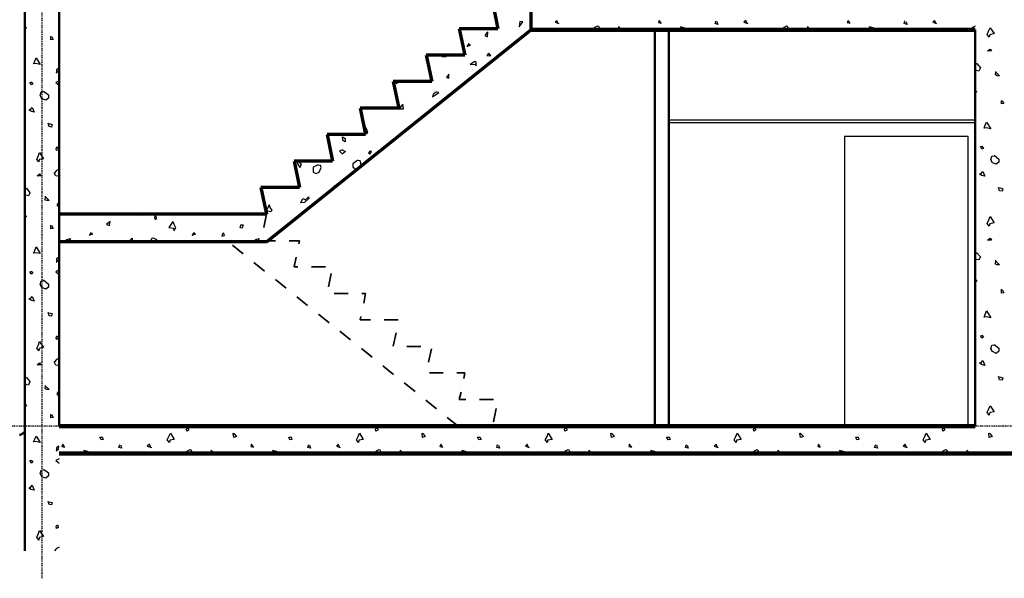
# Model space of a CAD drawing. Extents: x -11408 to 65836, y 12866 to 56869.
# Tile 8 of 68: x -1702 to 5445, y 12866 to 16920. Entities that reach past the tile are written whole.
import ezdxf

# ---------------------------------------------------------------- set-up
doc = ezdxf.new("R2010")
doc.units = 0
doc.linetypes.add('DASHDOT', pattern=[25.4, 12.7, -6.35, 0, -6.35])
doc.layers.add('stramien', color=1, linetype='DASHDOT')
doc.layers.add('vanarris', color=253, linetype='Continuous')

# ---------------------------------------------------------------- blocks, each defined once
blk = doc.blocks.new('*U3')
at = {"layer": 'stramien', "color": 1, "ltscale": 0.5}
blk.add_lwpolyline([(0, 21501.2), (0, -21501.2)], dxfattribs=at)
blk = doc.blocks.new('*U2')
at = {"layer": 'stramien', "color": 0, "linetype": 'ByBlock', "lineweight": -2, "transparency": 16777216}
blk.add_blockref('*U3', (43200, 0), dxfattribs=at)

msp = doc.modelspace()

# ---------------------------------------------------------------- linework, layer by layer
at = {"layer": 'stramien', "color": 1, "ltscale": 0.5}
msp.add_lwpolyline([(63695.6, 13971.2), (-11408.5, 13971.2)], dxfattribs=at)
at = {"layer": 'vanarris', "lineweight": 50}
for p, q in [((-1666.1, 18596.2), (-1666.1, 13066.2)), ((-1416.1, 18596.2), (-1416.1, 13971.2)), ((2908.9, 16846.2), (2908.9, 13971.2)), ((3008.9, 16846.2), (3008.9, 13971.2)), ((5233.9, 13971.2), (5233.9, 16846.2)), ((-1698.6, 13906.2), (-1703.6, 13906.2)), ((-1696.1, 13906.2), (-1698.6, 13906.2)), ((-1693.6, 13908.7), (-1696.1, 13906.2)), ((-1691.1, 13908.7), (-1693.6, 13908.7)), ((-1688.6, 13911.2), (-1691.1, 13908.7)), ((-1686.1, 13911.2), (-1688.6, 13911.2)), ((-1683.6, 13913.7), (-1686.1, 13911.2)), ((-1681.1, 13916.2), (-1683.6, 13913.7)), ((-1678.6, 13916.2), (-1681.1, 13916.2)), ((-1676.1, 13918.7), (-1678.6, 13916.2)), ((-1673.6, 13921.2), (-1676.1, 13918.7)), ((-1671.1, 13923.7), (-1673.6, 13921.2)), ((-1668.6, 13923.7), (-1671.1, 13923.7)), ((-1666.1, 13926.2), (-1668.6, 13923.7))]:
    msp.add_line(p, q, dxfattribs=at)
at = {"layer": 'vanarris', "lineweight": 70}
for p, q in [((1728.9, 17046.2), (1768.9, 16853.7)), ((2008.9, 17046.2), (2008.9, 16846.2)), ((88.9, 15308.7), (2008.9, 16846.2)), ((1768.9, 16853.7), (1488.9, 16853.7)), ((1488.9, 16853.7), (1528.9, 16663.7)), ((1528.9, 16663.7), (1248.9, 16663.7)), ((1248.9, 16663.7), (1288.9, 16471.2)), ((1288.9, 16471.2), (1008.9, 16471.2)), ((1008.9, 16471.2), (1048.9, 16278.7)), ((1048.9, 16278.7), (768.9, 16278.7)), ((768.9, 16278.7), (808.9, 16086.2)), ((808.9, 16086.2), (528.9, 16086.2)), ((528.9, 16086.2), (568.9, 15893.7)), ((568.9, 15893.7), (288.9, 15893.7)), ((288.9, 15893.7), (328.9, 15701.2)), ((328.9, 15701.2), (48.9, 15701.2)), ((48.9, 15701.2), (88.9, 15508.7)), ((88.9, 15508.7), (-1416.1, 15508.7)), ((88.9, 15308.7), (-1416.1, 15308.7))]:
    msp.add_line(p, q, dxfattribs=at)
at = {"layer": 'vanarris', "lineweight": 25}
for p, q in [((-1666.1, 16873.7), (-1653.6, 16861.2)), ((1928.9, 16906.2), (1923.9, 16868.7)), ((1923.9, 16868.7), (1948.9, 16903.7)), ((1948.9, 16903.7), (1928.9, 16906.2)), ((2196.4, 16913.7), (2183.9, 16901.2)), ((2183.9, 16901.2), (2211.4, 16891.2)), ((2206.4, 16891.2), (2196.4, 16913.7)), ((2491.4, 16873.7), (2471.4, 16863.7)), ((2501.4, 16871.2), (2491.4, 16873.7)), ((2513.9, 16846.2), (2501.4, 16871.2)), ((2671.4, 16846.2), (2643.9, 16871.2)), ((2643.9, 16871.2), (2643.9, 16846.2)), ((2938.9, 16913.7), (2933.9, 16898.7)), ((2933.9, 16898.7), (2946.4, 16896.2)), ((2956.4, 16891.2), (2938.9, 16913.7)), ((3118.9, 16861.2), (3093.9, 16868.7)), ((3093.9, 16868.7), (3106.4, 16846.2)), ((3346.4, 16891.2), (3353.9, 16911.2)), ((3366.4, 16886.2), (3346.4, 16891.2)), ((3358.9, 16906.2), (3366.4, 16886.2)), ((3568.9, 16913.7), (3553.9, 16901.2)), ((3553.9, 16901.2), (3583.9, 16891.2)), ((3578.9, 16891.2), (3568.9, 16913.7)), ((3863.9, 16873.7), (3843.9, 16863.7)), ((3871.4, 16871.2), (3863.9, 16873.7)), ((3883.9, 16846.2), (3871.4, 16871.2)), ((4041.4, 16846.2), (4016.4, 16871.2)), ((4016.4, 16871.2), (4016.4, 16846.2)), ((4311.4, 16913.7), (4303.9, 16898.7)), ((4303.9, 16898.7), (4318.9, 16896.2)), ((4326.4, 16891.2), (4311.4, 16913.7)), ((4491.4, 16861.2), (4463.9, 16868.7)), ((4463.9, 16868.7), (4478.9, 16846.2)), ((4718.9, 16891.2), (4723.9, 16911.2)), ((4738.9, 16886.2), (4718.9, 16891.2)), ((4731.4, 16906.2), (4738.9, 16886.2)), ((4938.9, 16913.7), (4926.4, 16901.2)), ((4926.4, 16901.2), (4953.9, 16891.2)), ((4951.4, 16891.2), (4938.9, 16913.7)), ((5233.9, 16873.7), (5213.9, 16863.7)), ((-1663.6, 16856.2), (-1666.1, 16861.2)), ((-1653.6, 16861.2), (-1663.6, 16856.2)), ((-1476.1, 16773.7), (-1476.1, 16801.2)), ((-1471.1, 16798.7), (-1458.6, 16776.2)), ((1688.9, 16823.7), (1673.9, 16806.2)), ((1673.9, 16806.2), (1693.9, 16796.2)), ((1696.4, 16828.7), (1686.4, 16823.7)), ((1693.9, 16796.2), (1696.4, 16828.7)), ((2471.4, 16863.7), (2458.9, 16846.2)), ((3141.4, 16846.2), (3118.9, 16861.2)), ((3843.9, 16863.7), (3831.4, 16846.2)), ((4511.4, 16846.2), (4491.4, 16861.2)), ((5213.9, 16863.7), (5201.4, 16846.2)), ((5321.4, 16813.7), (5333.9, 16841.2)), ((5336.4, 16793.7), (5321.4, 16813.7)), ((5333.9, 16841.2), (5341.4, 16861.2)), ((5338.9, 16811.2), (5336.4, 16793.7)), ((5371.4, 16818.7), (5338.9, 16811.2)), ((5341.4, 16861.2), (5371.4, 16818.7)), ((-1458.6, 16776.2), (-1476.1, 16773.7)), ((1546.4, 16723.7), (1561.4, 16746.2)), ((1568.9, 16733.7), (1553.9, 16728.7)), ((1561.4, 16746.2), (1568.9, 16733.7)), ((1361.4, 16663.7), (1361.4, 16653.7)), ((1361.4, 16653.7), (1391.4, 16653.7)), ((1391.4, 16653.7), (1403.9, 16663.7)), ((1703.9, 16676.2), (1688.9, 16661.2)), ((1688.9, 16661.2), (1718.9, 16658.7)), ((1718.9, 16658.7), (1706.4, 16673.7)), ((5323.9, 16693.7), (5341.4, 16706.2)), ((5351.4, 16693.7), (5323.9, 16693.7)), ((5341.4, 16706.2), (5351.4, 16693.7)), ((-1601.1, 16598.7), (-1593.6, 16618.7)), ((-1586.1, 16601.2), (-1601.1, 16598.7)), ((-1593.6, 16618.7), (-1583.6, 16643.7)), ((-1553.6, 16593.7), (-1586.1, 16601.2)), ((-1583.6, 16643.7), (-1553.6, 16593.7)), ((1601.4, 16616.2), (1568.9, 16593.7)), ((1568.9, 16593.7), (1603.9, 16596.2)), ((1611.4, 16608.7), (1601.4, 16616.2)), ((1603.9, 16596.2), (1611.4, 16586.2)), ((1611.4, 16586.2), (1611.4, 16608.7)), ((5233.9, 16593.7), (5246.4, 16601.2)), ((5246.4, 16601.2), (5271.4, 16571.2)), ((-1438.6, 16533.7), (-1421.1, 16543.7)), ((-1418.6, 16568.7), (-1436.1, 16556.2)), ((-1436.1, 16556.2), (-1436.1, 16533.7)), ((-1421.1, 16543.7), (-1418.6, 16568.7)), ((1413.9, 16523.7), (1396.4, 16501.2)), ((1413.9, 16496.2), (1413.9, 16523.7)), ((5236.4, 16573.7), (5233.9, 16576.2)), ((5238.9, 16551.2), (5236.4, 16573.7)), ((5261.4, 16546.2), (5238.9, 16551.2)), ((5271.4, 16571.2), (5261.4, 16546.2)), ((5381.4, 16518.7), (5383.9, 16543.7)), ((5381.4, 16541.2), (5411.4, 16513.7)), ((5393.9, 16513.7), (5381.4, 16518.7)), ((5411.4, 16513.7), (5393.9, 16513.7)), ((-1628.6, 16463.7), (-1618.6, 16466.2)), ((-1618.6, 16446.2), (-1628.6, 16463.7)), ((-1618.6, 16468.7), (-1606.1, 16451.2)), ((-1606.1, 16451.2), (-1618.6, 16446.2)), ((-1416.1, 16476.2), (-1441.1, 16463.7)), ((-1441.1, 16463.7), (-1416.1, 16443.7)), ((1041.4, 16471.2), (1031.4, 16463.7)), ((1031.4, 16456.2), (1056.4, 16471.2)), ((1031.4, 16463.7), (1031.4, 16456.2)), ((1396.4, 16501.2), (1413.9, 16496.2)), ((-1553.6, 16368.7), (-1546.1, 16396.2)), ((-1541.1, 16346.2), (-1553.6, 16368.7)), ((-1546.1, 16396.2), (-1528.6, 16398.7)), ((-1528.6, 16401.2), (-1493.6, 16373.7)), ((-1493.6, 16373.7), (-1493.6, 16351.2)), ((1293.9, 16361.2), (1341.4, 16391.2)), ((1298.9, 16378.7), (1293.9, 16361.2)), ((1321.4, 16393.7), (1298.9, 16378.7)), ((1341.4, 16391.2), (1318.9, 16396.2)), ((5233.9, 16408.7), (5246.4, 16396.2)), ((5236.4, 16391.2), (5233.9, 16396.2)), ((5246.4, 16396.2), (5236.4, 16391.2)), ((-1513.6, 16336.2), (-1541.1, 16346.2)), ((-1493.6, 16351.2), (-1513.6, 16336.2)), ((1078.9, 16306.2), (1051.4, 16273.7)), ((1083.9, 16273.7), (1078.9, 16306.2)), ((5423.9, 16308.7), (5423.9, 16333.7)), ((5441.4, 16311.2), (5423.9, 16308.7)), ((5428.9, 16331.2), (5441.4, 16311.2)), ((-1636.1, 16266.2), (-1623.6, 16268.7)), ((-1621.1, 16256.2), (-1636.1, 16266.2)), ((-1623.6, 16268.7), (-1611.1, 16283.7)), ((-1596.1, 16248.7), (-1621.1, 16256.2)), ((-1611.1, 16283.7), (-1596.1, 16248.7)), ((1051.4, 16273.7), (1083.9, 16273.7)), ((-1488.6, 16143.7), (-1496.1, 16168.7)), ((-1491.1, 16166.2), (-1466.1, 16158.7)), ((-1466.1, 16158.7), (-1471.1, 16141.2)), ((5233.9, 16191.2), (3008.9, 16191.2)), ((5233.9, 16171.2), (3008.9, 16171.2)), ((5298.9, 16133.7), (5306.4, 16153.7)), ((5306.4, 16153.7), (5316.4, 16176.2)), ((5316.4, 16176.2), (5346.4, 16128.7)), ((-1471.1, 16141.2), (-1488.6, 16143.7)), ((806.4, 16143.7), (798.9, 16133.7)), ((818.9, 16118.7), (806.4, 16143.7)), ((806.4, 16101.2), (808.9, 16101.2)), ((808.9, 16101.2), (823.9, 16098.7)), ((823.9, 16098.7), (818.9, 16118.7)), ((5313.9, 16136.2), (5298.9, 16133.7)), ((5346.4, 16128.7), (5313.9, 16136.2)), ((643.9, 16043.7), (641.4, 16068.7)), ((641.4, 16068.7), (661.4, 16058.7)), ((661.4, 16033.7), (643.9, 16043.7)), ((661.4, 16058.7), (661.4, 16033.7)), ((1031.4, 16066.2), (1026.4, 16058.7)), ((1033.9, 16066.2), (1031.4, 16066.2)), ((5183.9, 16071.2), (4283.9, 16071.2)), ((4283.9, 16071.2), (4283.9, 13971.2)), ((5183.9, 13971.2), (5183.9, 16071.2)), ((-1566.1, 15933.7), (-1558.6, 15956.2)), ((-1558.6, 15956.2), (-1528.6, 15911.2)), ((-1438.6, 15986.2), (-1428.6, 15996.2)), ((-1436.1, 15971.2), (-1438.6, 15986.2)), ((-1423.6, 15976.2), (-1436.1, 15971.2)), ((-1426.1, 15996.2), (-1423.6, 15976.2)), ((638.9, 15976.2), (618.9, 15966.2)), ((618.9, 15966.2), (638.9, 15946.2)), ((638.9, 15976.2), (663.9, 15963.7)), ((663.9, 15963.7), (638.9, 15943.7)), ((841.4, 15968.7), (828.9, 15953.7)), ((828.9, 15953.7), (841.4, 15946.2)), ((851.4, 15963.7), (841.4, 15966.2)), ((841.4, 15946.2), (851.4, 15963.7)), ((5281.4, 15981.2), (5271.4, 15998.7)), ((5271.4, 15998.7), (5281.4, 15998.7)), ((5281.4, 16001.2), (5293.9, 15986.2)), ((5293.9, 15986.2), (5281.4, 15981.2)), ((-1578.6, 15906.2), (-1566.1, 15933.7)), ((-1563.6, 15888.7), (-1578.6, 15906.2)), ((-1561.1, 15906.2), (-1563.6, 15888.7)), ((-1528.6, 15911.2), (-1561.1, 15906.2)), ((318.9, 15893.7), (311.4, 15878.7)), ((311.4, 15878.7), (331.4, 15846.2)), ((333.9, 15876.2), (328.9, 15893.7)), ((331.4, 15846.2), (343.9, 15868.7)), ((343.9, 15868.7), (333.9, 15876.2)), ((751.4, 15901.2), (716.4, 15873.7)), ((716.4, 15873.7), (716.4, 15851.2)), ((768.9, 15896.2), (751.4, 15898.7)), ((763.9, 15848.7), (776.4, 15868.7)), ((776.4, 15868.7), (768.9, 15896.2)), ((5346.4, 15903.7), (5353.9, 15928.7)), ((5358.9, 15881.2), (5346.4, 15903.7)), ((5353.9, 15928.7), (5371.4, 15931.2)), ((5386.4, 15871.2), (5358.9, 15881.2)), ((5371.4, 15936.2), (5406.4, 15908.7)), ((5406.4, 15886.2), (5386.4, 15871.2)), ((5406.4, 15908.7), (5406.4, 15886.2)), ((-1576.1, 15786.2), (-1558.6, 15801.2)), ((-1558.6, 15801.2), (-1548.6, 15786.2)), ((-1441.1, 15786.2), (-1451.1, 15808.7)), ((-1436.1, 15826.2), (-1448.6, 15808.7)), ((-1416.1, 15836.2), (-1436.1, 15826.2)), ((463.9, 15866.2), (428.9, 15848.7)), ((428.9, 15848.7), (428.9, 15813.7)), ((428.9, 15813.7), (448.9, 15803.7)), ((448.9, 15803.7), (471.4, 15813.7)), ((481.4, 15861.2), (463.9, 15863.7)), ((471.4, 15813.7), (486.4, 15846.2)), ((486.4, 15846.2), (481.4, 15861.2)), ((716.4, 15851.2), (736.4, 15836.2)), ((736.4, 15836.2), (761.4, 15846.2)), ((5263.9, 15801.2), (5276.4, 15803.7)), ((5278.9, 15788.7), (5263.9, 15801.2)), ((5276.4, 15803.7), (5288.9, 15818.7)), ((5288.9, 15818.7), (5303.9, 15783.7)), ((-1548.6, 15786.2), (-1576.1, 15786.2)), ((-1416.1, 15781.2), (-1441.1, 15786.2)), ((5303.9, 15783.7), (5278.9, 15788.7)), ((-1666.1, 15686.2), (-1653.6, 15696.2)), ((-1663.6, 15666.2), (-1666.1, 15668.7)), ((-1661.1, 15646.2), (-1663.6, 15666.2)), ((-1653.6, 15696.2), (-1628.6, 15663.7)), ((-1628.6, 15663.7), (-1638.6, 15641.2)), ((583.9, 15713.7), (571.4, 15696.2)), ((591.4, 15711.2), (583.9, 15713.7)), ((5411.4, 15678.7), (5403.9, 15701.2)), ((5408.9, 15701.2), (5433.9, 15693.7)), ((5428.9, 15676.2), (5411.4, 15678.7)), ((5433.9, 15693.7), (5428.9, 15676.2)), ((-1638.6, 15641.2), (-1661.1, 15646.2)), ((-1518.6, 15611.2), (-1516.1, 15638.7)), ((-1518.6, 15636.2), (-1488.6, 15608.7)), ((-1506.1, 15608.7), (-1518.6, 15611.2)), ((-1488.6, 15608.7), (-1506.1, 15608.7)), ((-1431.1, 15576.2), (-1416.1, 15596.2)), ((338.9, 15591.2), (353.9, 15621.2)), ((363.9, 15593.7), (338.9, 15591.2)), ((353.9, 15621.2), (371.4, 15613.7)), ((396.4, 15621.2), (363.9, 15593.7)), ((371.4, 15613.7), (393.9, 15633.7)), ((393.9, 15633.7), (396.4, 15621.2)), ((-1416.1, 15558.7), (-1431.1, 15576.2)), ((108.9, 15576.2), (88.9, 15536.2)), ((88.9, 15536.2), (121.4, 15528.7)), ((118.9, 15551.2), (108.9, 15576.2)), ((131.4, 15538.7), (118.9, 15551.2)), ((121.4, 15528.7), (131.4, 15538.7)), ((-1666.1, 15503.7), (-1653.6, 15488.7)), ((-1663.6, 15486.2), (-1666.1, 15491.2)), ((-1653.6, 15488.7), (-1663.6, 15486.2)), ((-1053.6, 15451.2), (-1071.1, 15433.7)), ((-1046.1, 15456.2), (-1056.1, 15451.2)), ((-1051.1, 15426.2), (-1046.1, 15456.2)), ((-816.1, 15508.7), (-818.6, 15498.7)), ((-818.6, 15498.7), (-811.1, 15508.7)), ((-721.1, 15496.2), (-723.6, 15478.7)), ((-723.6, 15478.7), (-711.1, 15471.2)), ((-708.6, 15486.2), (-721.1, 15498.7)), ((-711.1, 15471.2), (-708.6, 15486.2)), ((-591.1, 15456.2), (-618.6, 15411.2)), ((-581.1, 15433.7), (-591.1, 15456.2)), ((5321.4, 15441.2), (5333.9, 15468.7)), ((5336.4, 15421.2), (5321.4, 15441.2)), ((5333.9, 15468.7), (5341.4, 15491.2)), ((5338.9, 15438.7), (5336.4, 15421.2)), ((5371.4, 15446.2), (5338.9, 15438.7)), ((5341.4, 15491.2), (5371.4, 15446.2)), ((-1476.1, 15401.2), (-1476.1, 15428.7)), ((-1458.6, 15403.7), (-1476.1, 15401.2)), ((-1471.1, 15426.2), (-1458.6, 15403.7)), ((-1196.1, 15353.7), (-1181.1, 15376.2)), ((-1181.1, 15376.2), (-1176.1, 15361.2)), ((-1071.1, 15433.7), (-1051.1, 15426.2)), ((-618.6, 15411.2), (-586.1, 15406.2)), ((-586.1, 15406.2), (-583.6, 15388.7)), ((-583.6, 15388.7), (-568.6, 15408.7)), ((-568.6, 15408.7), (-581.1, 15433.7)), ((-448.6, 15353.7), (-438.6, 15376.2)), ((-438.6, 15376.2), (-426.1, 15363.7)), ((-231.1, 15368.7), (-236.1, 15348.7)), ((-216.1, 15353.7), (-223.6, 15373.7)), ((-96.1, 15431.2), (-103.6, 15411.2)), ((-103.6, 15411.2), (-88.6, 15408.7)), ((-78.6, 15428.7), (-96.1, 15428.7)), ((-88.6, 15408.7), (-78.6, 15428.7)), ((-1383.6, 15308.7), (-1361.1, 15323.7)), ((-1361.1, 15323.7), (-1333.6, 15331.2)), ((-1333.6, 15331.2), (-1348.6, 15308.7)), ((-1176.1, 15361.2), (-1188.6, 15358.7)), ((-913.6, 15308.7), (-886.1, 15333.7)), ((-886.1, 15333.7), (-886.1, 15308.7)), ((-756.1, 15308.7), (-741.1, 15333.7)), ((-741.1, 15333.7), (-733.6, 15336.2)), ((-733.6, 15336.2), (-713.6, 15326.2)), ((-713.6, 15326.2), (-701.1, 15308.7)), ((-426.1, 15363.7), (-453.6, 15353.7)), ((-236.1, 15348.7), (-216.1, 15353.7)), ((-11.1, 15308.7), (11.4, 15323.7)), ((11.4, 15323.7), (36.4, 15331.2)), ((36.4, 15331.2), (23.9, 15308.7)), ((5323.9, 15321.2), (5341.4, 15333.7)), ((5351.4, 15321.2), (5323.9, 15321.2)), ((5341.4, 15333.7), (5351.4, 15321.2)), ((-1601.1, 15226.2), (-1593.6, 15246.2)), ((-1586.1, 15228.7), (-1601.1, 15226.2)), ((-1593.6, 15246.2), (-1583.6, 15271.2)), ((-1553.6, 15223.7), (-1586.1, 15228.7)), ((-1583.6, 15271.2), (-1553.6, 15223.7)), ((5233.9, 15221.2), (5246.4, 15228.7)), ((5246.4, 15228.7), (5271.4, 15198.7)), ((-1438.6, 15161.2), (-1421.1, 15173.7)), ((-1418.6, 15196.2), (-1436.1, 15186.2)), ((-1436.1, 15186.2), (-1436.1, 15161.2)), ((-1421.1, 15173.7), (-1418.6, 15196.2)), ((5236.4, 15201.2), (5233.9, 15203.7)), ((5238.9, 15178.7), (5236.4, 15201.2)), ((5261.4, 15176.2), (5238.9, 15178.7)), ((5271.4, 15198.7), (5261.4, 15176.2)), ((5381.4, 15146.2), (5383.9, 15173.7)), ((5381.4, 15171.2), (5411.4, 15141.2)), ((-1628.6, 15091.2), (-1618.6, 15093.7)), ((-1618.6, 15073.7), (-1628.6, 15091.2)), ((-1618.6, 15096.2), (-1606.1, 15081.2)), ((-1416.1, 15103.7), (-1441.1, 15091.2)), ((-1441.1, 15091.2), (-1416.1, 15071.2)), ((5393.9, 15141.2), (5381.4, 15146.2)), ((5411.4, 15141.2), (5393.9, 15141.2)), ((-1606.1, 15081.2), (-1618.6, 15073.7)), ((-1553.6, 14998.7), (-1546.1, 15023.7)), ((-1546.1, 15023.7), (-1528.6, 15026.2)), ((-1528.6, 15031.2), (-1493.6, 15001.2)), ((5233.9, 15036.2), (5246.4, 15023.7)), ((5236.4, 15018.7), (5233.9, 15023.7)), ((5246.4, 15023.7), (5236.4, 15018.7)), ((-1541.1, 14976.2), (-1553.6, 14998.7)), ((-1513.6, 14963.7), (-1541.1, 14976.2)), ((-1493.6, 14978.7), (-1513.6, 14963.7)), ((-1493.6, 15001.2), (-1493.6, 14978.7)), ((5423.9, 14936.2), (5423.9, 14963.7)), ((5441.4, 14938.7), (5423.9, 14936.2)), ((5428.9, 14961.2), (5441.4, 14938.7)), ((-1636.1, 14893.7), (-1623.6, 14896.2)), ((-1621.1, 14883.7), (-1636.1, 14893.7)), ((-1623.6, 14896.2), (-1611.1, 14911.2)), ((-1596.1, 14876.2), (-1621.1, 14883.7)), ((-1611.1, 14911.2), (-1596.1, 14876.2)), ((-1488.6, 14771.2), (-1496.1, 14796.2)), ((5306.4, 14781.2), (5316.4, 14806.2)), ((5316.4, 14806.2), (5346.4, 14756.2)), ((-1491.1, 14793.7), (-1466.1, 14788.7)), ((-1471.1, 14768.7), (-1488.6, 14771.2)), ((-1466.1, 14788.7), (-1471.1, 14768.7)), ((5298.9, 14761.2), (5306.4, 14781.2)), ((5313.9, 14763.7), (5298.9, 14761.2)), ((5346.4, 14756.2), (5313.9, 14763.7)), ((-1566.1, 14561.2), (-1558.6, 14583.7)), ((-1558.6, 14583.7), (-1528.6, 14541.2)), ((-1438.6, 14613.7), (-1428.6, 14626.2)), ((-1436.1, 14598.7), (-1438.6, 14613.7)), ((-1423.6, 14606.2), (-1436.1, 14598.7)), ((-1426.1, 14623.7), (-1423.6, 14606.2)), ((5271.4, 14626.2), (5281.4, 14628.7)), ((5281.4, 14608.7), (5271.4, 14626.2)), ((5281.4, 14631.2), (5293.9, 14616.2)), ((5293.9, 14616.2), (5281.4, 14608.7)), ((-1578.6, 14536.2), (-1566.1, 14561.2)), ((-1563.6, 14516.2), (-1578.6, 14536.2)), ((-1561.1, 14533.7), (-1563.6, 14516.2)), ((-1528.6, 14541.2), (-1561.1, 14533.7)), ((5346.4, 14531.2), (5353.9, 14558.7)), ((5358.9, 14511.2), (5346.4, 14531.2)), ((5353.9, 14558.7), (5371.4, 14561.2)), ((5386.4, 14498.7), (5358.9, 14511.2)), ((5371.4, 14563.7), (5406.4, 14536.2)), ((5406.4, 14513.7), (5386.4, 14498.7)), ((5406.4, 14536.2), (5406.4, 14513.7)), ((-1436.1, 14453.7), (-1448.6, 14436.2)), ((-1416.1, 14463.7), (-1436.1, 14453.7)), ((5276.4, 14431.2), (5288.9, 14446.2)), ((5288.9, 14446.2), (5303.9, 14411.2)), ((-1576.1, 14416.2), (-1558.6, 14428.7)), ((-1548.6, 14416.2), (-1576.1, 14416.2)), ((-1558.6, 14428.7), (-1548.6, 14416.2)), ((-1441.1, 14413.7), (-1451.1, 14436.2)), ((-1416.1, 14408.7), (-1441.1, 14413.7)), ((5263.9, 14428.7), (5276.4, 14431.2)), ((5278.9, 14418.7), (5263.9, 14428.7)), ((5303.9, 14411.2), (5278.9, 14418.7)), ((-1666.1, 14316.2), (-1653.6, 14323.7)), ((-1663.6, 14296.2), (-1666.1, 14296.2)), ((-1661.1, 14273.7), (-1663.6, 14296.2)), ((-1653.6, 14323.7), (-1628.6, 14293.7)), ((5411.4, 14306.2), (5403.9, 14331.2)), ((5408.9, 14328.7), (5433.9, 14321.2)), ((5428.9, 14303.7), (5411.4, 14306.2)), ((5433.9, 14321.2), (5428.9, 14303.7)), ((-1638.6, 14268.7), (-1661.1, 14273.7)), ((-1628.6, 14293.7), (-1638.6, 14268.7)), ((-1518.6, 14241.2), (-1516.1, 14266.2)), ((-1518.6, 14263.7), (-1488.6, 14236.2)), ((-1506.1, 14236.2), (-1518.6, 14241.2)), ((-1488.6, 14236.2), (-1506.1, 14236.2)), ((-1431.1, 14203.7), (-1416.1, 14226.2)), ((-1416.1, 14188.7), (-1431.1, 14203.7)), ((-1666.1, 14131.2), (-1653.6, 14118.7)), ((-1663.6, 14113.7), (-1666.1, 14118.7)), ((-1653.6, 14118.7), (-1663.6, 14113.7)), ((5321.4, 14071.2), (5333.9, 14096.2)), ((5333.9, 14096.2), (5341.4, 14118.7)), ((5341.4, 14118.7), (5371.4, 14073.7)), ((-1476.1, 14031.2), (-1476.1, 14056.2)), ((-1458.6, 14033.7), (-1476.1, 14031.2)), ((-1471.1, 14053.7), (-1458.6, 14033.7)), ((5336.4, 14051.2), (5321.4, 14071.2)), ((5338.9, 14068.7), (5336.4, 14051.2)), ((5371.4, 14073.7), (5338.9, 14068.7)), ((-491.1, 13948.7), (-478.6, 13961.2)), ((-488.6, 13933.7), (-491.1, 13948.7)), ((-476.1, 13941.2), (-488.6, 13933.7)), ((-478.6, 13958.7), (-476.1, 13941.2)), ((-381.1, 13961.2), (-388.6, 13971.2)), ((-383.6, 13971.2), (-381.1, 13961.2)), ((881.4, 13948.7), (891.4, 13961.2)), ((883.9, 13933.7), (881.4, 13948.7)), ((896.4, 13941.2), (883.9, 13933.7)), ((893.9, 13958.7), (896.4, 13941.2)), ((991.4, 13961.2), (981.4, 13971.2)), ((988.9, 13971.2), (991.4, 13961.2)), ((2251.4, 13948.7), (2263.9, 13961.2)), ((2253.9, 13933.7), (2251.4, 13948.7)), ((2268.9, 13941.2), (2253.9, 13933.7)), ((2266.4, 13958.7), (2268.9, 13941.2)), ((2361.4, 13961.2), (2353.9, 13971.2)), ((2361.4, 13971.2), (2361.4, 13961.2)), ((3623.9, 13948.7), (3636.4, 13961.2)), ((3626.4, 13933.7), (3623.9, 13948.7)), ((3638.9, 13941.2), (3626.4, 13933.7)), ((3636.4, 13958.7), (3638.9, 13941.2)), ((3733.9, 13961.2), (3726.4, 13971.2)), ((3731.4, 13971.2), (3733.9, 13961.2)), ((4996.4, 13948.7), (5006.4, 13961.2)), ((4998.9, 13933.7), (4996.4, 13948.7)), ((5011.4, 13941.2), (4998.9, 13933.7)), ((5008.9, 13958.7), (5011.4, 13941.2)), ((5103.9, 13961.2), (5096.4, 13971.2)), ((5103.9, 13971.2), (5103.9, 13961.2)), ((-1601.1, 13856.2), (-1593.6, 13876.2)), ((-1593.6, 13876.2), (-1583.6, 13898.7)), ((-1583.6, 13898.7), (-1553.6, 13851.2)), ((-1111.1, 13871.2), (-1121.1, 13891.2)), ((-1121.1, 13891.2), (-1103.6, 13891.2)), ((-1096.1, 13873.7), (-1111.1, 13871.2)), ((-1103.6, 13893.7), (-1096.1, 13873.7)), ((-631.1, 13871.2), (-618.6, 13896.2)), ((-616.1, 13851.2), (-631.1, 13871.2)), ((-618.6, 13896.2), (-608.6, 13918.7)), ((-613.6, 13868.7), (-616.1, 13851.2)), ((-581.1, 13873.7), (-613.6, 13868.7)), ((-608.6, 13918.7), (-581.1, 13873.7)), ((-148.6, 13888.7), (-153.6, 13918.7)), ((-153.6, 13918.7), (-143.6, 13913.7)), ((-128.6, 13896.2), (-148.6, 13888.7)), ((-146.1, 13913.7), (-128.6, 13896.2)), ((258.9, 13871.2), (251.4, 13891.2)), ((251.4, 13891.2), (268.9, 13891.2)), ((273.9, 13873.7), (258.9, 13871.2)), ((268.9, 13893.7), (273.9, 13873.7)), ((741.4, 13871.2), (753.9, 13896.2)), ((756.4, 13851.2), (741.4, 13871.2)), ((753.9, 13896.2), (763.9, 13918.7)), ((758.9, 13868.7), (756.4, 13851.2)), ((791.4, 13873.7), (758.9, 13868.7)), ((763.9, 13918.7), (791.4, 13873.7)), ((1221.4, 13888.7), (1218.9, 13918.7)), ((1218.9, 13918.7), (1228.9, 13913.7)), ((1241.4, 13896.2), (1221.4, 13888.7)), ((1226.4, 13913.7), (1241.4, 13896.2)), ((1631.4, 13871.2), (1621.4, 13891.2)), ((1621.4, 13891.2), (1638.9, 13891.2)), ((1646.4, 13873.7), (1631.4, 13871.2)), ((1638.9, 13893.7), (1646.4, 13873.7)), ((2111.4, 13871.2), (2126.4, 13896.2)), ((2128.9, 13851.2), (2111.4, 13871.2)), ((2126.4, 13896.2), (2133.9, 13918.7)), ((2163.9, 13873.7), (2128.9, 13868.7)), ((2128.9, 13868.7), (2128.9, 13851.2)), ((2133.9, 13918.7), (2163.9, 13873.7)), ((2593.9, 13888.7), (2588.9, 13918.7)), ((2588.9, 13918.7), (2601.4, 13913.7)), ((2613.9, 13896.2), (2593.9, 13888.7)), ((2598.9, 13913.7), (2613.9, 13896.2)), ((3003.9, 13871.2), (2993.9, 13891.2)), ((2993.9, 13891.2), (3011.4, 13891.2)), ((3018.9, 13873.7), (3003.9, 13871.2)), ((3011.4, 13893.7), (3018.9, 13873.7)), ((3483.9, 13871.2), (3496.4, 13896.2)), ((3498.9, 13851.2), (3483.9, 13871.2)), ((3496.4, 13896.2), (3506.4, 13918.7)), ((3501.4, 13868.7), (3498.9, 13851.2)), ((3533.9, 13873.7), (3501.4, 13868.7)), ((3506.4, 13918.7), (3533.9, 13873.7)), ((3966.4, 13888.7), (3961.4, 13918.7)), ((3961.4, 13918.7), (3971.4, 13913.7)), ((3986.4, 13896.2), (3966.4, 13888.7)), ((3968.9, 13913.7), (3986.4, 13896.2)), ((4373.9, 13871.2), (4366.4, 13891.2)), ((4366.4, 13891.2), (4383.9, 13891.2)), ((4388.9, 13873.7), (4373.9, 13871.2)), ((4383.9, 13893.7), (4388.9, 13873.7)), ((4856.4, 13871.2), (4868.9, 13896.2)), ((4871.4, 13851.2), (4856.4, 13871.2)), ((4868.9, 13896.2), (4878.9, 13918.7)), ((4873.9, 13868.7), (4871.4, 13851.2)), ((4906.4, 13873.7), (4873.9, 13868.7)), ((4878.9, 13918.7), (4906.4, 13873.7)), ((5336.4, 13888.7), (5333.9, 13918.7)), ((5333.9, 13918.7), (5343.9, 13913.7)), ((5356.4, 13896.2), (5336.4, 13888.7)), ((5341.4, 13913.7), (5356.4, 13896.2)), ((-1586.1, 13858.7), (-1601.1, 13856.2)), ((-1553.6, 13851.2), (-1586.1, 13858.7)), ((-1438.6, 13791.2), (-1421.1, 13801.2)), ((-1418.6, 13826.2), (-1436.1, 13813.7)), ((-1436.1, 13813.7), (-1436.1, 13791.2)), ((-1421.1, 13801.2), (-1418.6, 13826.2)), ((-1388.6, 13838.7), (-1396.1, 13823.7)), ((-1396.1, 13823.7), (-1383.6, 13821.2)), ((-1373.6, 13816.2), (-1388.6, 13838.7)), ((-983.6, 13816.2), (-976.1, 13836.2)), ((-963.6, 13811.2), (-983.6, 13816.2)), ((-968.6, 13831.2), (-963.6, 13811.2)), ((-761.1, 13838.7), (-776.1, 13826.2)), ((-776.1, 13826.2), (-746.1, 13816.2)), ((-751.1, 13816.2), (-761.1, 13838.7)), ((-466.1, 13798.7), (-486.1, 13788.7)), ((-458.6, 13796.2), (-466.1, 13798.7)), ((-443.6, 13771.2), (-458.6, 13796.2)), ((-286.1, 13771.2), (-313.6, 13796.2)), ((-313.6, 13796.2), (-313.6, 13771.2)), ((-18.6, 13838.7), (-23.6, 13823.7)), ((-23.6, 13823.7), (-11.1, 13821.2)), ((-3.6, 13816.2), (-18.6, 13838.7)), ((388.9, 13816.2), (396.4, 13836.2)), ((408.9, 13811.2), (388.9, 13816.2)), ((401.4, 13831.2), (408.9, 13811.2)), ((608.9, 13838.7), (596.4, 13826.2)), ((596.4, 13826.2), (623.9, 13816.2)), ((621.4, 13816.2), (608.9, 13838.7)), ((903.9, 13798.7), (886.4, 13788.7)), ((913.9, 13796.2), (903.9, 13798.7)), ((926.4, 13771.2), (913.9, 13796.2)), ((1083.9, 13771.2), (1058.9, 13796.2)), ((1058.9, 13796.2), (1058.9, 13771.2)), ((1353.9, 13838.7), (1346.4, 13823.7)), ((1346.4, 13823.7), (1358.9, 13821.2)), ((1368.9, 13816.2), (1353.9, 13838.7)), ((1761.4, 13816.2), (1766.4, 13836.2)), ((1781.4, 13811.2), (1761.4, 13816.2)), ((1773.9, 13831.2), (1781.4, 13811.2)), ((1981.4, 13838.7), (1968.9, 13826.2)), ((1968.9, 13826.2), (1996.4, 13816.2)), ((1991.4, 13816.2), (1981.4, 13838.7)), ((2276.4, 13798.7), (2256.4, 13788.7)), ((2286.4, 13796.2), (2276.4, 13798.7)), ((2298.9, 13771.2), (2286.4, 13796.2)), ((2456.4, 13771.2), (2428.9, 13796.2)), ((2428.9, 13796.2), (2428.9, 13771.2)), ((2723.9, 13838.7), (2718.9, 13823.7)), ((2718.9, 13823.7), (2731.4, 13821.2)), ((2741.4, 13816.2), (2723.9, 13838.7)), ((3131.4, 13816.2), (3138.9, 13836.2)), ((3151.4, 13811.2), (3131.4, 13816.2)), ((3143.9, 13831.2), (3151.4, 13811.2)), ((3353.9, 13838.7), (3338.9, 13826.2)), ((3338.9, 13826.2), (3368.9, 13816.2)), ((3363.9, 13816.2), (3353.9, 13838.7)), ((3648.9, 13798.7), (3628.9, 13788.7)), ((3656.4, 13796.2), (3648.9, 13798.7)), ((3671.4, 13771.2), (3656.4, 13796.2)), ((3826.4, 13771.2), (3801.4, 13796.2)), ((3801.4, 13796.2), (3801.4, 13771.2)), ((4096.4, 13838.7), (4091.4, 13823.7)), ((4091.4, 13823.7), (4103.9, 13821.2)), ((4111.4, 13816.2), (4096.4, 13838.7)), ((4503.9, 13816.2), (4511.4, 13836.2)), ((4523.9, 13811.2), (4503.9, 13816.2)), ((4516.4, 13831.2), (4523.9, 13811.2)), ((4723.9, 13838.7), (4711.4, 13826.2)), ((4711.4, 13826.2), (4738.9, 13816.2)), ((4736.4, 13816.2), (4723.9, 13838.7)), ((5018.9, 13798.7), (4998.9, 13788.7)), ((5028.9, 13796.2), (5018.9, 13798.7)), ((5041.4, 13771.2), (5028.9, 13796.2)), ((5198.9, 13771.2), (5173.9, 13796.2)), ((5173.9, 13796.2), (5173.9, 13771.2)), ((-1618.6, 13723.7), (-1606.1, 13708.7)), ((-1416.1, 13733.7), (-1441.1, 13721.2)), ((-1211.1, 13786.2), (-1236.1, 13793.7)), ((-1236.1, 13793.7), (-1223.6, 13771.2)), ((-1188.6, 13771.2), (-1211.1, 13786.2)), ((-486.1, 13788.7), (-498.6, 13771.2)), ((161.4, 13786.2), (133.9, 13793.7)), ((133.9, 13793.7), (148.9, 13771.2)), ((183.9, 13771.2), (161.4, 13786.2)), ((886.4, 13788.7), (871.4, 13771.2)), ((1533.9, 13786.2), (1506.4, 13793.7)), ((1506.4, 13793.7), (1518.9, 13771.2)), ((1553.9, 13771.2), (1533.9, 13786.2)), ((2256.4, 13788.7), (2243.9, 13771.2)), ((2903.9, 13786.2), (2878.9, 13793.7)), ((2878.9, 13793.7), (2891.4, 13771.2)), ((2926.4, 13771.2), (2903.9, 13786.2)), ((3628.9, 13788.7), (3616.4, 13771.2)), ((4276.4, 13786.2), (4248.9, 13793.7)), ((4248.9, 13793.7), (4263.9, 13771.2)), ((4298.9, 13771.2), (4276.4, 13786.2)), ((4998.9, 13788.7), (4986.4, 13771.2)), ((-1618.6, 13701.2), (-1628.6, 13721.2)), ((-1628.6, 13721.2), (-1618.6, 13721.2)), ((-1606.1, 13708.7), (-1618.6, 13701.2)), ((-1546.1, 13651.2), (-1528.6, 13653.7)), ((-1528.6, 13658.7), (-1493.6, 13631.2)), ((-1441.1, 13721.2), (-1416.1, 13701.2)), ((-1553.6, 13626.2), (-1546.1, 13651.2)), ((-1541.1, 13603.7), (-1553.6, 13626.2)), ((-1513.6, 13593.7), (-1541.1, 13603.7)), ((-1493.6, 13608.7), (-1513.6, 13593.7)), ((-1493.6, 13631.2), (-1493.6, 13608.7)), ((-1636.1, 13523.7), (-1623.6, 13526.2)), ((-1621.1, 13511.2), (-1636.1, 13523.7)), ((-1623.6, 13526.2), (-1611.1, 13541.2)), ((-1596.1, 13506.2), (-1621.1, 13511.2)), ((-1611.1, 13541.2), (-1596.1, 13506.2)), ((-1488.6, 13401.2), (-1496.1, 13423.7)), ((-1491.1, 13421.2), (-1466.1, 13416.2)), ((-1471.1, 13398.7), (-1488.6, 13401.2)), ((-1466.1, 13416.2), (-1471.1, 13398.7)), ((-1438.6, 13243.7), (-1428.6, 13253.7)), ((-1436.1, 13228.7), (-1438.6, 13243.7)), ((-1423.6, 13233.7), (-1436.1, 13228.7)), ((-1426.1, 13251.2), (-1423.6, 13233.7)), ((-1578.6, 13163.7), (-1566.1, 13191.2)), ((-1563.6, 13143.7), (-1578.6, 13163.7)), ((-1566.1, 13191.2), (-1558.6, 13213.7)), ((-1561.1, 13161.2), (-1563.6, 13143.7)), ((-1528.6, 13168.7), (-1561.1, 13161.2)), ((-1558.6, 13213.7), (-1528.6, 13168.7)), ((-1436.1, 13083.7), (-1448.6, 13066.2)), ((-1416.1, 13091.2), (-1436.1, 13083.7))]:
    msp.add_line(p, q, dxfattribs=at)
at = {"layer": 'vanarris', "lineweight": 90}
for p, q in [((2008.9, 16846.2), (5233.9, 16846.2)), ((-1416.1, 13971.2), (5233.9, 13971.2)), ((-1416.1, 13771.2), (9133.9, 13771.2))]:
    msp.add_line(p, q, dxfattribs=at)
at = {"layer": 'vanarris', "lineweight": 35}
for p, q in [((88.9, 15508.7), (68.9, 15411.2)), ((53.9, 15316.2), (153.9, 15316.2)), ((253.9, 15316.2), (328.9, 15316.2)), ((328.9, 15316.2), (323.9, 15293.7)), ((-81.1, 15221.2), (-158.6, 15283.7)), ((73.9, 15096.2), (-3.6, 15158.7)), ((303.9, 15196.2), (288.9, 15126.2)), ((288.9, 15126.2), (316.4, 15126.2)), ((416.4, 15126.2), (516.4, 15126.2)), ((231.4, 14971.2), (153.9, 15033.7)), ((558.9, 15078.7), (538.9, 14981.2)), ((386.4, 14846.2), (308.9, 14908.7)), ((581.4, 14933.7), (681.4, 14933.7)), ((781.4, 14933.7), (808.9, 14933.7)), ((808.9, 14933.7), (796.4, 14863.7)), ((543.9, 14721.2), (466.4, 14783.7)), ((773.9, 14766.2), (768.9, 14741.2)), ((768.9, 14741.2), (843.9, 14741.2)), ((943.9, 14741.2), (1043.9, 14741.2)), ((698.9, 14596.2), (621.4, 14658.7)), ((1031.4, 14648.7), (1008.9, 14551.2)), ((856.4, 14471.2), (778.9, 14533.7)), ((1108.9, 14548.7), (1208.9, 14548.7)), ((1286.4, 14531.2), (1266.4, 14433.7)), ((1011.4, 14346.2), (933.9, 14408.7)), ((1271.4, 14356.2), (1371.4, 14356.2)), ((1471.4, 14356.2), (1528.9, 14356.2)), ((1528.9, 14356.2), (1521.4, 14316.2)), ((1168.9, 14221.2), (1088.9, 14283.7)), ((1323.9, 14096.2), (1246.4, 14158.7)), ((1501.4, 14216.2), (1488.9, 14163.7)), ((1488.9, 14163.7), (1536.4, 14163.7)), ((1636.4, 14163.7), (1736.4, 14163.7)), ((1756.4, 14098.7), (1736.4, 14001.2)), ((1481.4, 13971.2), (1401.4, 14033.7))]:
    msp.add_line(p, q, dxfattribs=at)

# ---------------------------------------------------------------- block references
at = {"layer": 'stramien', "xscale": -1}
msp.add_blockref('*U2', (41658.9, 34367.5), dxfattribs=at)

doc.saveas('drawing.dxf')
